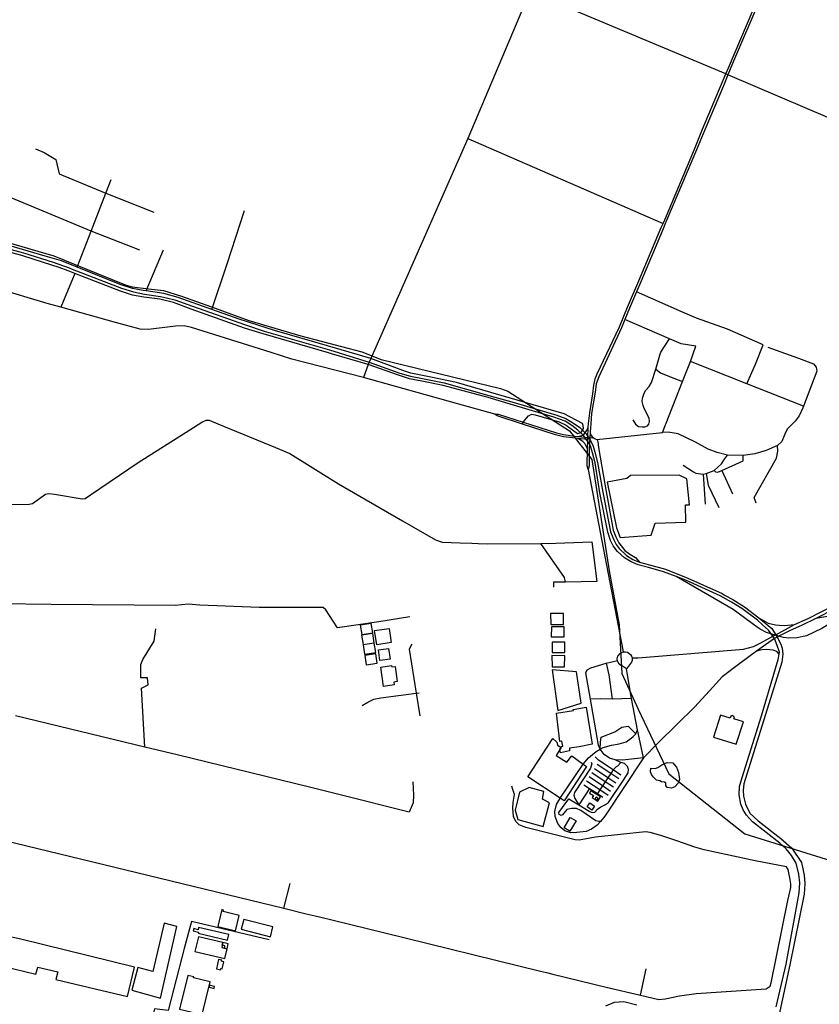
# Model space of a CAD drawing. Header units: millimetres. Extents: x 664923 to 767831, y 3118803 to 3207600.
# Tile 163 of 256: x 705403 to 708292, y 3160548 to 3164104. Entities that reach past the tile are written whole.
import ezdxf

# ---------------------------------------------------------------- set-up
doc = ezdxf.new("R2010")
doc.units = ezdxf.units.MM
for name, color, linetype in [('buildings', 5, 'Continuous'), ('parks', 8, 'Continuous'), ('railways', 4, 'Continuous'), ('roads_1', 1, 'Continuous'), ('roads_2', 2, 'Continuous'), ('roads_3', 3, 'Continuous'), ('water', 7, 'Continuous')]:
    doc.layers.add(name, color=color, linetype=linetype)

msp = doc.modelspace()

# ---------------------------------------------------------------- linework, layer by layer
at = {"layer": 'buildings'}
for points in [[(707322, 3161918.88), (707368.19, 3161919.26), (707367.87, 3161959.36), (707321.68, 3161958.98), (707322, 3161918.88)], [(706638.94, 3161883.41), (706679.05, 3161889.73), (706673.69, 3161923.46), (706633.57, 3161917.14), (706638.94, 3161883.41)], [(706644.04, 3161847.18), (706684.16, 3161853.51), (706678.79, 3161887.24), (706638.68, 3161880.92), (706644.04, 3161847.18)], [(706693.4, 3161846.38), (706685.71, 3161897.63), (706737.9, 3161905.39), (706745.58, 3161854.14), (706693.4, 3161846.38)], [(707324.01, 3161875.35), (707370.21, 3161875.22), (707370.31, 3161911.17), (707324.11, 3161911.28), (707324.01, 3161875.35)], [(706649.28, 3161812.19), (706689.4, 3161818.52), (706684.03, 3161852.24), (706643.92, 3161845.93), (706649.28, 3161812.19)], [(707373.1, 3161817.8), (707372.99, 3161855.83), (707326.78, 3161855.7), (707326.88, 3161817.67), (707373.1, 3161817.8)], [(706655.2, 3161773.49), (706695.32, 3161779.82), (706689.95, 3161813.55), (706649.83, 3161807.23), (706655.2, 3161773.49)], [(706699.22, 3161827.89), (706735.84, 3161833.08), (706741.42, 3161794.09), (706704.8, 3161788.89), (706699.22, 3161827.89)], [(707326.89, 3161766.61), (707372.25, 3161766.57), (707373.22, 3161806.71), (707326.16, 3161807.54), (707326.89, 3161766.61)], [(706717.76, 3161695.95), (706708.12, 3161765.48), (706746.62, 3161770.77), (706747.23, 3161766.35), (706759.65, 3161768.05), (706767.25, 3161713.26), (706755.2, 3161711.6), (706756.63, 3161701.29), (706717.76, 3161695.95)], [(707347.62, 3161608.17), (707431.98, 3161635.57), (707414.85, 3161748.92), (707326.53, 3161755.72), (707347.62, 3161608.17)], [(707355.31, 3161497.29), (707343.05, 3161599.29), (707403.64, 3161608.44), (707402.99, 3161612.47), (707449.66, 3161620.81), (707472.14, 3161487.62), (707424.53, 3161477.54), (707390.18, 3161472.7), (707389.97, 3161462.68), (707357.59, 3161455.96), (707355.15, 3161468.1), (707359.61, 3161475.15), (707359.3, 3161478.89), (707365.48, 3161479.77), (707362.46, 3161497.62), (707355.31, 3161497.29)], [(707935.85, 3161592.16), (707910.38, 3161513.03), (707992.46, 3161486.88), (708018.4, 3161567.45), (707983.82, 3161578.46), (707985.52, 3161583.75), (707982.04, 3161588.42), (707977.12, 3161590.34), (707972.33, 3161587.95), (707970.17, 3161581.22), (707935.85, 3161592.16)], [(707369.91, 3161282.12), (707355.53, 3161291.65), (707238.89, 3161369.04), (707329.74, 3161507.56), (707344.55, 3161494.91), (707345.92, 3161482.99), (707359.61, 3161475.15), (707355.15, 3161468.1), (707341.15, 3161445.96), (707379.89, 3161421.62), (707397.67, 3161445.03), (707438.97, 3161414.75), (707450.99, 3161405.94), (707369.91, 3161282.12)], [(707209.15, 3161313.18), (707193.5, 3161248.56), (707202.48, 3161215.29), (707294.51, 3161189.33), (707317.35, 3161275.82), (707291.92, 3161288.74), (707296.47, 3161316.4), (707244.13, 3161330.52), (707209.15, 3161313.18)], [(707462.08, 3161310.51), (707475.95, 3161301.63), (707471.29, 3161294.43), (707491.68, 3161281.37), (707501.43, 3161296.44), (707467.16, 3161318.37), (707462.08, 3161310.51)], [(707487.87, 3161295.18), (707486.36, 3161295.02), (707485, 3161294.35), (707483.95, 3161293.27), (707483.33, 3161291.88), (707483.23, 3161290.37), (707484.05, 3161288.28), (707485.15, 3161287.24), (707486.53, 3161286.62), (707488.05, 3161286.52), (707489.51, 3161286.94), (707490.92, 3161288.04), (707491.68, 3161289.35), (707491.95, 3161290.83), (707491.69, 3161292.32), (707490.94, 3161293.63), (707489.77, 3161294.6), (707487.87, 3161295.18)], [(707463.09, 3161274.96), (707480.4, 3161263.64), (707470.82, 3161249.16), (707453.51, 3161260.47), (707463.09, 3161274.96)], [(707392.02, 3161222.56), (707413.25, 3161210.17), (707391.31, 3161172.96), (707370.08, 3161185.36), (707392.02, 3161222.56)], [(706196.47, 3160868.33), (706138.57, 3160882.58), (706139.93, 3160888.07), (706133.91, 3160889.56), (706118.8, 3160828.82), (706182.73, 3160813.09), (706196.47, 3160868.33)], [(706318.29, 3160827.01), (706212.55, 3160853.88), (706203.19, 3160818.72), (706309.75, 3160790.82), (706318.29, 3160827.01)], [(705971.17, 3160828.53), (705925.25, 3160840.13), (705883.98, 3160665.72), (705829.68, 3160679.92), (705808.94, 3160598.23), (705911.98, 3160569.71), (705971.17, 3160828.53)], [(706158.62, 3160799.5), (706049.79, 3160824.82), (706047.96, 3160817.06), (706031.94, 3160820.78), (706030.12, 3160813.04), (706049.07, 3160808.62), (706048.09, 3160804.44), (706153.99, 3160779.79), (706158.62, 3160799.5)], [(705142.93, 3160733.02), (705462.08, 3160655.92), (705468.4, 3160681.79), (705540.56, 3160664.37), (705533.96, 3160637.34), (705793.09, 3160575.79), (705818.52, 3160681.74), (705407.21, 3160782.52), (705279.56, 3160809.98), (705272.98, 3160783.02), (705161.05, 3160810.06), (705149.89, 3160764.38), (705125.81, 3160770.2), (705118.19, 3160739.01), (705142.93, 3160733.02)], [(706137.52, 3160770.37), (706049, 3160791.84), (706036.1, 3160738.72), (706143.85, 3160712.87), (706152.32, 3160748.29), (706142.9, 3160750.42), (706144.88, 3160758.57), (706135.02, 3160760.94), (706137.52, 3160770.37)], [(706137.52, 3160770.37), (706133.42, 3160752.61), (706152.32, 3160748.29), (706156.43, 3160766.06), (706137.52, 3160770.37)], [(706140.71, 3160701.17), (706132.45, 3160703.03), (706133.26, 3160706.58), (706122.12, 3160709.1), (706114.54, 3160675.9), (706129.01, 3160672.64), (706129.98, 3160676.94), (706134.93, 3160675.82), (706140.71, 3160701.17)], [(706091.57, 3160628.97), (706031.53, 3160643.72), (706032.34, 3160646.96), (706011.2, 3160652.16), (705980.95, 3160530.42), (706062.12, 3160510.48), (706091.57, 3160628.97)], [(706107.6, 3160612.42), (706089.36, 3160616.65), (706087.66, 3160609.37), (706105.89, 3160605.14), (706107.6, 3160612.42)]]:
    msp.add_lwpolyline(points, close=True, dxfattribs=at)
at = {"layer": 'parks'}
msp.add_lwpolyline([(707572.61, 3162234.13), (707684.81, 3162242.38), (707699.79, 3162285.47), (707810.61, 3162289.32), (707808.89, 3162351.13), (707823.15, 3162352.21), (707813.51, 3162445.22), (707785.96, 3162459.36), (707610.66, 3162457.29), (707597.19, 3162446.61), (707525.6, 3162433.64), (707558.99, 3162268.14), (707572.61, 3162234.13)], close=True, dxfattribs=at)
at = {"layer": 'railways'}
for points in [[(704561.88, 3163595.76), (704811.92, 3163518.09), (704899.93, 3163472.6), (705083.66, 3163379.4), (705526.58, 3163250.52), (705636.05, 3163205.96), (705787.35, 3163145.61), (705809.49, 3163139.18), (705868.36, 3163131.93), (705922.31, 3163125.58), (705987.78, 3163104.82), (706096.14, 3163067.27), (706230.62, 3163017.84), (706418.82, 3162961.62), (706639.4, 3162904.08), (706709.67, 3162876.63), (707139.9, 3162772.06), (707167.25, 3162761.73)], [(707167.25, 3162761.73), (707390.12, 3162619.17), (707470.73, 3162515.02), (707533.36, 3162113.35), (707568.83, 3161918.64), (707578.29, 3161742.09), (707638.44, 3161614.11), (707748.11, 3161379.9), (708023.11, 3161163.71), (708808.63, 3160919.44), (710919.57, 3161298.28), (712643.72, 3160919.95), (712718.69, 3160865.99), (713420.32, 3160376.37)]]:
    msp.add_lwpolyline(points, dxfattribs=at)
at = {"layer": 'roads_1'}
msp.add_lwpolyline([(708464.34, 3161960.52), (708425.2, 3161958.85), (708370.31, 3161956.49), (708279.88, 3161941.46)], dxfattribs=at)
at = {"layer": 'roads_2'}
for points in [[(707954.21, 3163908.15), (707963.76, 3163929.97), (708074.28, 3164188.91), (708177.3, 3164432.48), (708181.85, 3164443.62), (708185.54, 3164451.85), (708321.85, 3164775.75), (708349.25, 3164844.58), (708425.83, 3165025.36), (708450.73, 3165080.83), (708454.65, 3165094.94), (708455.25, 3165110.94), (708451.91, 3165127.11)], [(708188.72, 3164440.69), (708184.37, 3164430.18), (708080.99, 3164185.9), (707978.63, 3163945.19), (707961.8, 3163904.91)], [(707457.16, 3162479.56), (707453.17, 3162492.01), (707454.3, 3162553.75), (707455.97, 3162588.15), (707456.24, 3162593.58), (707456.3, 3162595.39), (707457.61, 3162630.52), (707458.15, 3162645.24), (707463.09, 3162684.36), (707473.72, 3162752.83), (707477.25, 3162784.37), (707482.58, 3162806.4), (707489.62, 3162824.67), (707569.94, 3162994.46), (707599.26, 3163065.75), (707639.81, 3163160.82), (707720.86, 3163353.09), (707727.67, 3163367.22), (707733.6, 3163381.44), (707841.45, 3163636.86), (707869.87, 3163708.56), (707954.21, 3163908.15)], [(707961.8, 3163904.91), (707945.71, 3163864.51), (707878.74, 3163705.95), (707848.16, 3163633.85), (707739.96, 3163378.79), (707734.49, 3163364.44), (707727.97, 3163348.66), (707647.27, 3163157.1), (707631.52, 3163120.52), (707606.35, 3163062.03), (707589.54, 3163021.14), (707577.2, 3162991.01), (707495.18, 3162813.48), (707486.57, 3162788.64), (707483.26, 3162767.23), (707481.02, 3162751.9), (707469.42, 3162681.91), (707466.37, 3162644.23), (707465.01, 3162615.8), (707464.7, 3162611.34), (707463.52, 3162594.54), (707460.68, 3162553.95), (707461.13, 3162492.65), (707457.16, 3162479.56)], [(707119.88, 3162679.57), (706981.75, 3162717.22), (706644.93, 3162811), (706386.5, 3162878.31), (706312.18, 3162901.57), (706023.89, 3162992.59), (705997.3, 3162997.7), (705966.14, 3162996.84), (705868.14, 3162984.58), (705838.81, 3162985.61), (705749.22, 3163010.09), (705551.87, 3163065.21), (705502.64, 3163078.96), (705317.42, 3163134.33)], [(707463.52, 3162594.54), (707455.97, 3162588.15), (707419.02, 3162591.28), (707411.58, 3162591.91), (707367.48, 3162597.17), (707339.23, 3162603.92), (707219.62, 3162642.93), (707128.89, 3162672.53), (707119.88, 3162679.57)], [(707119.88, 3162679.57), (707131.67, 3162679.15), (707222.71, 3162649.96), (707343.06, 3162611.36), (707367.48, 3162605.67), (707409.08, 3162599.58), (707421.43, 3162598.48), (707456.3, 3162595.39), (707463.52, 3162594.54)], [(707421.43, 3162598.48), (707434.87, 3162602.18), (707442.15, 3162607.45), (707449.2, 3162615.22), (707452.83, 3162621.63), (707457.61, 3162630.52)], [(707464.7, 3162611.34), (707467.65, 3162601.46), (707472.4, 3162596.61), (707478.29, 3162592.69)], [(707454.3, 3162553.75), (707450.2, 3162563.3), (707445.35, 3162572.96), (707437.9, 3162580.96), (707428.44, 3162586.9), (707419.02, 3162591.28)], [(707463.52, 3162594.54), (707473.86, 3162593.52), (707478.29, 3162592.69), (707483.03, 3162590.55), (707488.53, 3162587.35), (707492.1, 3162580.45), (707494.78, 3162558.45), (707516.87, 3162426.35), (707547.81, 3162259.76), (707557.15, 3162235.68), (707568.33, 3162214.02), (707589.97, 3162187.25), (707607.51, 3162173.75), (707627.89, 3162161.9), (707642.46, 3162144.78)], [(707457.16, 3162479.56), (707511.08, 3162195.89), (707583.28, 3161820.66)], [(707615.77, 3161798.41), (707638.29, 3161798.91), (708018.89, 3161830.1), (708054.69, 3161839.97), (708081.53, 3161853.53), (708124.16, 3161876.71), (708134.9, 3161882.55), (708203.29, 3161919.76)], [(708129.9, 3161868.46), (708065.62, 3161823.49), (708004.93, 3161778.35), (707941.84, 3161730.44), (707907.49, 3161693.1), (707843.12, 3161621.49), (707710.58, 3161492.35), (707656.84, 3161437.9)], [(707562.21, 3161795.07), (707564.65, 3161805.33), (707572.41, 3161815.17), (707583.28, 3161820.66), (707591.57, 3161820.87), (707599.65, 3161818.86), (707610.11, 3161811.03), (707613.6, 3161805.47), (707615.77, 3161798.41), (707615.7, 3161789.55), (707613.74, 3161783.18), (707606.41, 3161773.57), (707595.61, 3161758.91), (707581.39, 3161768.48), (707575.55, 3161771.02), (707569.03, 3161776.31), (707563.9, 3161784.78), (707563.08, 3161789.8), (707562.21, 3161795.07)], [(708147.16, 3161812.03), (708139.23, 3161822.29), (708125.48, 3161826.67), (708101.92, 3161828.98), (708085, 3161827.31), (708065.62, 3161823.49)], [(707656.84, 3161437.9), (707581.47, 3161429.31), (707554.58, 3161430.19), (707534.35, 3161436.76), (707514.59, 3161449.87), (707501.03, 3161468.56), (707494.65, 3161483.77), (707466, 3161649.91), (707449.22, 3161744.8), (707453.09, 3161755.64), (707466.49, 3161763.39), (707521.74, 3161779.65), (707543.07, 3161784.94), (707563.08, 3161789.8)], [(707656.84, 3161437.9), (707648.53, 3161477.01), (707635.57, 3161539.33), (707613.97, 3161651.53), (707599.62, 3161737.06), (707595.61, 3161758.91)], [(707620.33, 3161515.01), (707628.85, 3161524.14), (707635.57, 3161539.33)], [(707348.15, 3161200.21), (707338.22, 3161225.82), (707337.11, 3161244.46), (707343.07, 3161268.81), (707355.53, 3161291.65), (707438.97, 3161414.75), (707458.7, 3161438.18), (707472.83, 3161450.28), (707486.12, 3161460.13), (707501.03, 3161468.56), (707511.97, 3161475), (707541.02, 3161483.59), (707569.75, 3161488.33), (707594.38, 3161495.12), (707612.51, 3161508.91), (707620.33, 3161515.01)], [(707656.84, 3161437.9), (707517.28, 3161227.07), (707501.34, 3161208.14), (707489.81, 3161194.45), (707469.18, 3161180.04), (707449.79, 3161172), (707416.61, 3161167.57), (707394.37, 3161167.36), (707373.17, 3161174.11), (707357.87, 3161186.73), (707348.15, 3161200.21)]]:
    msp.add_lwpolyline(points, dxfattribs=at)
at = {"layer": 'roads_3'}
for points in [[(707954.21, 3163908.15), (707246.24, 3164206.36), (707473.63, 3164739.25), (707766.85, 3165442.06), (708037.97, 3166066.46)], [(707246.24, 3164206.36), (707022.16, 3163674.33), (706671.43, 3162879.78), (706665.94, 3162867.36), (706662.24, 3162858.75), (706644.93, 3162811)], [(709933.82, 3163996.25), (709905.68, 3163995.56), (709677.32, 3163890.44), (709506.7, 3163856.4), (708837.86, 3163753.92), (708499.3, 3163696.99), (708473.13, 3163693.85), (708457.59, 3163695.77), (708421.95, 3163709.07), (707961.8, 3163904.91)], [(707961.8, 3163904.91), (707954.21, 3163908.15)], [(707022.16, 3163674.33), (707727.67, 3163367.22)], [(705460.73, 3163638.1), (705491.05, 3163624.48), (705533.62, 3163598.57), (705545.73, 3163547.1), (705714.34, 3163477.46), (705887.53, 3163409.19)], [(705610.3, 3163210.39), (705661.01, 3163340.57), (705714.34, 3163477.46), (705733.33, 3163526.2)], [(705837.43, 3163272.02), (705661.01, 3163340.57), (705255.95, 3163509.03)], [(706097.18, 3163056.94), (706152.29, 3163222.07), (706215.34, 3163415.24)], [(707419.67, 3162621.88), (707398.55, 3162637.78), (707373.97, 3162653.54), (707332.62, 3162667.89), (707187.12, 3162711.39), (707095.63, 3162738.75), (706933.8, 3162783.17), (706856.36, 3162797.94), (706811.47, 3162806.6), (706772.18, 3162820.3), (706662.24, 3162858.75), (706530.34, 3162897.25), (706519.4, 3162900.4), (706283.39, 3162968.79), (706216.02, 3162990.25), (706023.2, 3163058.56), (705958.91, 3163082.14), (705909.98, 3163093.91), (705852.15, 3163101.74), (705811.29, 3163109.42), (705767.73, 3163123.29), (705602.99, 3163187.4), (705578.44, 3163196.96), (705546.23, 3163208.39), (705519.72, 3163217.79), (705415.14, 3163250.44), (705304.62, 3163280.62)], [(705308.74, 3163290.86), (705417.18, 3163261.61), (705524.02, 3163228.43), (705581.98, 3163207.2), (705593.32, 3163202.83), (705771.15, 3163134.3), (705813.9, 3163120.59), (705853.74, 3163112.4), (705912.04, 3163104.52), (705934.18, 3163099.19), (705963.7, 3163092.07), (706027.86, 3163069.28), (706219.18, 3163001.44), (706286.67, 3162979.26), (706522.73, 3162911.66), (706665.94, 3162867.36), (706776.99, 3162827.69), (706815.21, 3162816.13), (706858.41, 3162808.54), (706870.53, 3162806.01), (706936.99, 3162792.13), (707098.84, 3162747.14), (707189.58, 3162720.86), (707336.05, 3162678.46), (707340.81, 3162676.71), (707376.58, 3162663.6), (707407.41, 3162644.6), (707427.15, 3162630.51)], [(707219.62, 3162642.93), (707222.71, 3162649.96), (707241.03, 3162673.67), (707253.33, 3162679.23), (707265.36, 3162677.18), (707352.63, 3162651.38), (707377.45, 3162639.07), (707400.9, 3162622.21), (707419.11, 3162609.17), (707426.52, 3162611.76), (707434.47, 3162617.45), (707440.9, 3162627.86), (707439.68, 3162638.52), (707436.47, 3162645.05), (707370.52, 3162680.08), (707324.18, 3162694.06), (706981.14, 3162793.07), (706889.05, 3162813.17), (706816.38, 3162827.05), (706787.25, 3162836.34), (706671.43, 3162879.78), (706515.96, 3162925.84), (706324.11, 3162980.95), (706195.68, 3163021.94), (706097.18, 3163056.94), (705976.07, 3163099.97), (705924.12, 3163115.11), (705860.3, 3163124.23), (705849.54, 3163125.76), (705811.12, 3163133.52), (705766.03, 3163147.42), (705610.3, 3163210.39), (705554.51, 3163232.94), (705494.93, 3163249.98), (705372.67, 3163285.73)], [(705860.3, 3163124.23), (705922.46, 3163272.72)], [(705602.99, 3163187.4), (705551.87, 3163065.21)], [(708030.54, 3162788.92), (708061.3, 3162860.06), (708089.47, 3162928.99), (707960.89, 3162986.23), (707848.88, 3163026.03), (707798.09, 3163048.1), (707631.52, 3163120.52)], [(707488.53, 3162587.35), (707725.84, 3162612.7), (707798.57, 3162796.72), (707827.43, 3162869.72), (707846.48, 3162925.19), (707793.25, 3162933.4), (707750.6, 3162951.78), (707589.54, 3163021.14)], [(707619.17, 3162658.45), (707627.84, 3162642.94), (707639.54, 3162634.79), (707652.17, 3162632.93), (707661.61, 3162633.62), (707671.52, 3162636.93), (707676.59, 3162642.48), (707679.12, 3162652.73), (707677.78, 3162664.44), (707659.29, 3162700.14), (707655.97, 3162710), (707652.64, 3162724.85), (707652.94, 3162737.4), (707659.46, 3162754.75), (707665.55, 3162766.34), (707677.39, 3162779.61), (707685.53, 3162793.86), (707701.48, 3162842.19), (707715.81, 3162892.58), (707719.3, 3162903.08), (707750.6, 3162951.78)], [(708106.92, 3162921.46), (708217.19, 3162881.08), (708271.66, 3162861.14), (708280.4, 3162849.33), (708283.29, 3162834.76), (708234.87, 3162707.62), (708232.63, 3162701.73), (708220.02, 3162672.78), (708205.12, 3162654.23), (708176.24, 3162625.52), (708168.18, 3162606.57), (708157.08, 3162580.79), (708141.08, 3162565.36), (708100.37, 3162547.63), (708059.1, 3162535.93), (708016.68, 3162529.96), (707960.87, 3162530.58), (707923.04, 3162540.83), (707891.33, 3162552.8), (707844.69, 3162577.57), (707782.29, 3162607.56), (707745.96, 3162613.71), (707725.84, 3162612.7)], [(708234.87, 3162707.62), (708030.54, 3162788.92), (707827.43, 3162869.72)], [(707701.48, 3162842.19), (707719.05, 3162827.88), (707750.71, 3162814.57), (707798.57, 3162796.72)], [(708133.74, 3161918.07), (708147.3, 3161916.41), (708166.93, 3161915.47), (708203.29, 3161919.76), (708252.22, 3161940.78), (708348.55, 3161990.85), (708507.77, 3162073.61), (708580.5, 3162122.6), (708681.61, 3162207.69), (708726.37, 3162247.07), (708749.4, 3162267.34), (708788.64, 3162302.52), (708862.46, 3162373.14), (708960.46, 3162452.27), (709063.99, 3162527), (709162.11, 3162596.54), (709261.76, 3162651.56), (709378.57, 3162706.77), (709443.12, 3162735.97), (709449.97, 3162739.08), (709490.97, 3162761.3), (709522.15, 3162780.86), (709552.8, 3162805.85), (709578.1, 3162827.53)], [(705371.37, 3162353.06), (705437.78, 3162353.58), (705449.28, 3162356.16), (705495.95, 3162389.91), (705508.96, 3162392.95), (705528.6, 3162390.7), (705629.31, 3162372.97), (705639.96, 3162374.24), (705659.55, 3162387.37), (705830.85, 3162504.34), (706017.6, 3162622.79), (706061.31, 3162650.52), (706077.52, 3162657.74), (706087.98, 3162657.27), (706118.92, 3162644.17), (706327.76, 3162558.36), (706379.32, 3162537.17), (706555.04, 3162427.83), (706786.52, 3162293.89), (706905.78, 3162225.37), (706929.67, 3162217.12), (706994.9, 3162214.38), (707037.34, 3162212.6), (707060.03, 3162211.65), (707092.39, 3162210.28), (707286.2, 3162212.36), (707340.19, 3162212.94), (707469.92, 3162218.05), (707487.92, 3162074.51), (707374.7, 3162072.5), (707332.24, 3162071.75), (707331.68, 3162054.19)], [(707472.55, 3162538.86), (707465.03, 3162564.53), (707456.56, 3162580.84), (707441.94, 3162600.67), (707419.67, 3162621.88)], [(707427.15, 3162630.51), (707449.99, 3162607.94), (707466.01, 3162583.96), (707475.18, 3162563.74), (707480.78, 3162542.18)], [(708063.92, 3162357.69), (708057.27, 3162377.93), (708138.2, 3162520.39), (708141.95, 3162546.05), (708141.08, 3162565.36)], [(707547.77, 3162203.26), (707537.62, 3162222.58), (707527.97, 3162252.87), (707499.37, 3162395.05), (707482.08, 3162502.82), (707472.55, 3162538.86)], [(707480.78, 3162542.18), (707490.8, 3162505.07), (707509.86, 3162396.98), (707538.4, 3162253.68), (707549.46, 3162225.25), (707558.17, 3162207.82)], [(707800.04, 3162494.54), (707837.21, 3162471.17), (707845.7, 3162466.1), (707872.35, 3162462.78), (707883.52, 3162464.68), (707912.2, 3162476.16), (707939.07, 3162499.62), (707950.31, 3162517.05), (707960.87, 3162530.58)], [(707912.2, 3162476.16), (707917.54, 3162470.52), (707925.96, 3162469.09), (707939.72, 3162475.33), (708017.11, 3162510.41), (708016.68, 3162529.96)], [(707872.35, 3162462.78), (707879.7, 3162354.42)], [(707883.52, 3162464.68), (707890.48, 3162423.26), (707929.28, 3162341.71)], [(707939.72, 3162475.33), (707978.27, 3162391.68)], [(707374.7, 3162072.5), (707372.01, 3162088.92), (707286.2, 3162212.36)], [(707558.17, 3162207.82), (707569.45, 3162194.12), (707595.61, 3162169), (707618.25, 3162154.37), (707642.46, 3162144.78), (707679, 3162134.86), (707736.31, 3162119.19), (707816.86, 3162087.23), (707940.9, 3162031.01), (707952.45, 3162024.52), (707979.31, 3162009.44), (708021.71, 3161983.49), (708073.87, 3161943.8), (708107.21, 3161924.37), (708133.74, 3161918.07)], [(708733.47, 3162235.58), (708718.99, 3162223.15), (708688.22, 3162197.42), (708573.24, 3162098.55), (708544.21, 3162075.9), (708279.88, 3161941.46), (708230.63, 3161917.34), (708184.46, 3161895.99), (708156.19, 3161882.41), (708140.26, 3161873.96), (708129.9, 3161868.46)], [(708129.9, 3161868.46), (708124.16, 3161876.71), (708108.75, 3161898.8), (708087.45, 3161918.44), (708068.44, 3161934.8), (708012.31, 3161977.76), (707975.56, 3161999.92), (707933.7, 3162023.27), (707812.53, 3162078.81), (707775.62, 3162092.8), (707729.77, 3162110.17), (707675.73, 3162125.34), (707638.16, 3162135.25), (707612.81, 3162145.93), (707588.85, 3162160.29), (707563.01, 3162182.91), (707547.77, 3162203.26)], [(708067.38, 3161910.08), (707981.23, 3161973.04), (707775.62, 3162092.8)], [(706812.3, 3161947.4), (706700.38, 3161929), (706550.9, 3161907.95), (706535.3, 3161932), (706509.48, 3161971.79), (706499.73, 3161981.15), (706438.22, 3161980.51), (706409.15, 3161980.21), (706268.22, 3161980.75), (706054.62, 3161989.56), (706012.11, 3161992.29), (705966.43, 3161988.45), (705516.79, 3161992), (705333.1, 3161994.11)], [(708425.2, 3161958.85), (708393.71, 3161947.12), (708360.85, 3161935.57), (708334.74, 3161924.91), (708301.41, 3161905.25), (708245.81, 3161878.48), (708211.68, 3161871.48), (708180.94, 3161870.42)], [(708073.87, 3161943.8), (708120.8, 3161905.22), (708134.9, 3161882.55), (708140.26, 3161873.96), (708153.6, 3161847.8), (708158.69, 3161834.39), (708160.73, 3161812.38), (708156.86, 3161783.75), (708020.01, 3161343.55), (708016.84, 3161321.45), (708018.32, 3161299.72), (708025.67, 3161271), (708041.57, 3161238.36), (708071.88, 3161210.33), (708153.14, 3161146.47), (708193.15, 3161111.54), (708227.44, 3161059.64)], [(705855.75, 3161476.15), (705843.4, 3161689), (705867.59, 3161700.91), (705865.39, 3161727.09), (705840.98, 3161727.32), (705840.37, 3161775.19), (705848.32, 3161793.1), (705888.78, 3161858.59), (705894.95, 3161903.56)], [(708180.94, 3161870.42), (708162.52, 3161872.84), (708136.06, 3161879.15), (708101.74, 3161890.41), (708078.64, 3161902.84), (708067.38, 3161910.08)], [(708208.8, 3161057.42), (708191.75, 3161085.25), (708172.19, 3161108.56), (708149.39, 3161129.13), (708050.71, 3161206.19), (708028.95, 3161230.3), (708017.38, 3161250.22), (708008.8, 3161271.02), (708002.76, 3161303.56), (708003.58, 3161334.33), (708013.12, 3161367.15), (708083.01, 3161589.86), (708144.2, 3161793.27), (708147.16, 3161812.03), (708148.37, 3161819.73), (708140.34, 3161843.75), (708129.9, 3161868.46)], [(706820.2, 3161847.91), (706809.99, 3161830.26), (706835.23, 3161671.47), (706848.7, 3161589.4)], [(707521.74, 3161779.65), (707532.45, 3161737.98), (707543.53, 3161649.63)], [(706640.07, 3161627.1), (706660.69, 3161638.85), (706682.49, 3161649.58), (706708.1, 3161654.65), (706835.23, 3161671.47), (706847.06, 3161673.05)], [(707613.97, 3161651.53), (707543.53, 3161649.63), (707500.91, 3161650.48), (707466, 3161649.91)], [(706823.47, 3161351.38), (706826.29, 3161302.46), (706825.24, 3161275.57), (706810.17, 3161241.07), (706561.5, 3161304.23), (706445.08, 3161332.62), (706400.64, 3161343.47), (705971.64, 3161448.11), (705855.75, 3161476.15), (705387.81, 3161589.37)], [(707501.03, 3161468.56), (707501.85, 3161494.83), (707503.78, 3161512.49), (707553.67, 3161531.79), (707579.42, 3161548.91), (707601.25, 3161552.04), (707628.85, 3161524.14)], [(707501.34, 3161208.14), (707495.54, 3161207.35), (707484.47, 3161210.22), (707430.62, 3161247.75), (707415.42, 3161254.41), (707398.38, 3161255.07), (707380.08, 3161251.09), (707364.97, 3161231.39), (707359.77, 3161229.57), (707352.17, 3161233.28), (707351.27, 3161239.99), (707387.12, 3161290.11), (707423.55, 3161267.99), (707460.54, 3161244.75), (707468.39, 3161241.62), (707473.34, 3161239.8), (707481.38, 3161242.13), (707490.9, 3161252.63), (707502.78, 3161261.14), (707519.73, 3161269.47), (707531.09, 3161275.92), (707584.36, 3161357.14), (707601.81, 3161383.16), (707603.51, 3161395.29), (707599.89, 3161406.79), (707588.62, 3161417.61), (707575.57, 3161421.49), (707554.58, 3161430.19)], [(707575.57, 3161421.49), (707563.2, 3161407.77), (707558.21, 3161405.67), (707547.74, 3161393.88), (707493.92, 3161429.81), (707482.28, 3161441.9)], [(707467.74, 3161421.7), (707470.94, 3161415.79), (707465.6, 3161400.89), (707407.39, 3161312.8), (707405.92, 3161303.38), (707408.45, 3161291.19), (707416.9, 3161277.59), (707423.55, 3161267.99)], [(707557.49, 3161345.82), (707528.65, 3161365.33), (707480.44, 3161397.73)], [(707567.98, 3161361.41), (707539.09, 3161380.95), (707489.61, 3161413.56)], [(707575.34, 3161375.65), (707547.74, 3161393.88), (707539.09, 3161380.95), (707528.65, 3161365.33), (707519.02, 3161350.92), (707509.42, 3161336.56), (707499.49, 3161321.72), (707490.85, 3161308.38)], [(707528.86, 3161302.22), (707499.49, 3161321.72), (707450.75, 3161354.11)], [(707537.53, 3161316.48), (707509.42, 3161336.56), (707460.47, 3161368.65)], [(707548.82, 3161331.3), (707519.02, 3161350.92), (707470.71, 3161383.45)], [(704742.14, 3161286.46), (705746.81, 3161042.73), (706358.08, 3160894.31), (706438, 3160874.91), (706459.53, 3160869.68), (706481.67, 3160864.32), (706717.2, 3160807.14), (707285.17, 3160667.44), (707306.87, 3160662.1), (707329.2, 3160656.61), (707522.72, 3160609.02), (707645.73, 3160580.84), (707712.98, 3160565.44), (707735.14, 3160566.75), (707787.31, 3160577.78), (707846.91, 3160587.11), (708100.15, 3160603.26), (708114.45, 3160613.62), (708117.94, 3160624.71), (708178.89, 3160922.45), (708189.36, 3160969.51), (708189.99, 3160982.73), (708186.34, 3161004.56), (708179.72, 3161033.91), (708174.32, 3161043.57), (708061.09, 3161066.04), (707876.45, 3161105.27), (707842.52, 3161115.28), (707777.21, 3161137.74), (707720.23, 3161156.88), (707681.04, 3161168.11), (707664.46, 3161169.99), (707484.01, 3161150.75), (707424.52, 3161139.95), (707409.68, 3161141.42), (707232.46, 3161186.38), (707207.69, 3161195.7), (707195.71, 3161207.84), (707187.31, 3161226.33), (707184.61, 3161256.18), (707186.22, 3161275.93), (707190.92, 3161305.91), (707185.59, 3161323.8), (707181.34, 3161334.96)], [(707462.13, 3161326.92), (707423.55, 3161267.99)], [(707441.81, 3161340.37), (707462.13, 3161326.92), (707490.85, 3161308.38), (707510.59, 3161295.63)], [(708172.08, 3160692.17), (708219.74, 3160949.87), (708221.56, 3160985.82), (708217.99, 3161017.86), (708208.8, 3161057.42)], [(708227.44, 3161059.64), (708237.54, 3161014.37), (708240.27, 3160984.22), (708238.22, 3160945.28), (708185.72, 3160690.41)], [(706358.08, 3160894.31), (706380.43, 3160984.2)], [(706304.92, 3160780.15), (706024.24, 3160846.04), (705997.58, 3160749.19), (705939.69, 3160525.06), (705890.87, 3160530.96), (705823.22, 3160252.91)], [(707645.73, 3160580.84), (707666.52, 3160675.32)], [(708135.96, 3160538.61), (708172.08, 3160692.17)], [(708185.72, 3160690.41), (708146.46, 3160505.7)], [(707520.97, 3160541.75), (707552.25, 3160555.77), (707585.87, 3160557.33), (707632.49, 3160546.03)]]:
    msp.add_lwpolyline(points, dxfattribs=at)
at = {"layer": 'water'}
msp.add_lwpolyline([(707683.93, 3161400.29), (707699.82, 3161399.76), (707709.12, 3161402.75), (707723.19, 3161412.73), (707742.98, 3161421.17), (707762.94, 3161420.31), (707768.34, 3161413.92), (707775.84, 3161404.35), (707783.92, 3161384.25), (707787.62, 3161359.61), (707782.15, 3161346.56), (707769.77, 3161333.39), (707758.06, 3161328.32), (707742.95, 3161330.88), (707738.35, 3161338.1), (707737.79, 3161346.18), (707732.44, 3161350.13), (707722.66, 3161350.77), (707715.66, 3161355.1), (707704.63, 3161357.33), (707692.65, 3161368.05), (707685.55, 3161378.05), (707682.12, 3161387.71), (707683.93, 3161400.29)], close=True, dxfattribs=at)

doc.saveas('drawing.dxf')
